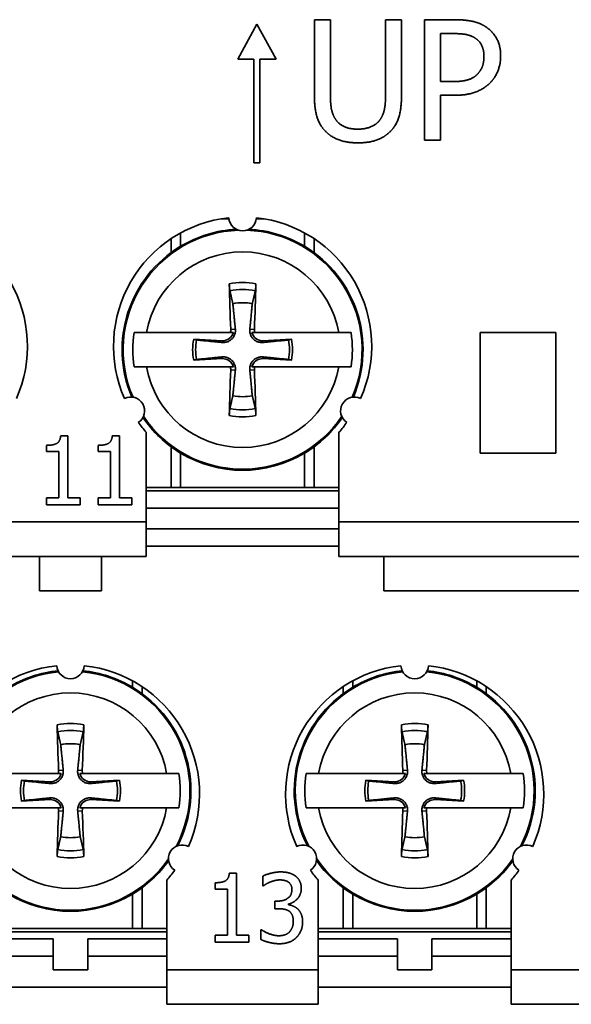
# Model space of a CAD drawing. Header units: millimetres. Extents: x 101 to 293, y 90 to 255.
# Tile 6 of 18: x 125 to 141, y 156 to 184. Entities that reach past the tile are written whole.
import ezdxf

# ---------------------------------------------------------------- set-up
doc = ezdxf.new("R2010")
doc.units = ezdxf.units.MM
doc.layers.add('Visible (ISO)', color=7, linetype='Continuous', lineweight=35)
doc.layers.add('Visible Narrow (ISO)', color=7, linetype='Continuous', lineweight=35)

msp = doc.modelspace()

# ---------------------------------------------------------------- linework, layer by layer
at = {"layer": 'Visible (ISO)'}
for p, q in [((133.471, 182.196), (133.471, 184.38)), ((133.471, 184.38), (133.936, 184.38)), ((133.936, 184.38), (133.936, 182.196)), ((135.539, 182.185), (135.539, 184.38)), ((135.539, 184.38), (136.004, 184.38)), ((136.004, 184.38), (136.004, 182.196)), ((136.67, 180.88), (136.67, 184.38)), ((136.67, 184.38), (137.549, 184.38)), ((131.243, 183.23), (131.801, 184.255)), ((131.801, 184.255), (132.359, 183.23)), ((137.135, 182.582), (137.135, 183.977)), ((137.135, 183.977), (137.521, 183.977)), ((131.716, 183.23), (131.243, 183.23)), ((131.716, 180.224), (131.716, 183.23)), ((132.359, 183.23), (131.886, 183.23)), ((131.886, 183.23), (131.886, 180.224)), ((137.453, 182.582), (137.135, 182.582)), ((137.53, 182.185), (137.135, 182.185)), ((137.135, 182.185), (137.135, 180.88)), ((137.135, 180.88), (136.67, 180.88)), ((131.886, 180.224), (131.716, 180.224)), ((131.029, 175.302), (128.592, 175.302)), ((134.179, 175.302), (131.742, 175.302)), ((138.286, 175.302), (140.486, 175.302)), ((138.286, 171.802), (138.286, 175.302)), ((140.486, 175.302), (140.486, 171.802)), ((130.793, 175.061), (129.966, 175.104)), ((132.805, 175.104), (131.978, 175.061)), ((129.966, 174.5), (130.793, 174.543)), ((131.978, 174.543), (132.805, 174.5)), ((128.592, 174.302), (131.029, 174.302)), ((131.742, 174.302), (134.179, 174.302)), ((128.586, 169.802), (128.586, 172.407)), ((134.186, 172.407), (134.186, 169.802)), ((126.101, 172.305), (126.308, 172.305)), ((126.308, 172.305), (126.308, 170.503)), ((127.601, 172.305), (127.809, 172.305)), ((127.809, 172.305), (127.809, 170.503)), ((125.687, 171.843), (125.687, 172.026)), ((126.05, 171.843), (125.687, 171.843)), ((126.05, 170.503), (126.05, 171.843)), ((127.188, 171.843), (127.188, 172.026)), ((127.551, 171.843), (127.188, 171.843)), ((127.551, 170.503), (127.551, 171.843)), ((140.486, 171.802), (138.286, 171.802)), ((129.308, 170.802), (128.586, 170.802)), ((134.186, 170.702), (128.586, 170.702)), ((129.586, 170.802), (129.308, 170.802)), ((133.186, 170.802), (129.586, 170.802)), ((133.464, 170.802), (133.186, 170.802)), ((134.186, 170.802), (133.464, 170.802)), ((125.687, 170.299), (125.687, 170.503)), ((125.687, 170.503), (126.05, 170.503)), ((126.308, 170.503), (126.663, 170.503)), ((126.663, 170.503), (126.663, 170.299)), ((127.188, 170.299), (127.188, 170.503)), ((127.188, 170.503), (127.551, 170.503)), ((127.809, 170.503), (128.164, 170.503)), ((128.164, 170.503), (128.164, 170.299)), ((126.663, 170.299), (125.687, 170.299)), ((128.164, 170.299), (127.188, 170.299)), ((128.586, 170.202), (134.186, 170.202)), ((128.586, 169.802), (128.586, 168.802)), ((134.186, 168.802), (134.186, 169.802)), ((128.586, 169.602), (134.186, 169.602)), ((134.186, 169.102), (128.586, 169.102)), ((124.186, 168.802), (128.586, 168.802)), ((125.486, 168.802), (125.486, 167.802)), ((127.286, 167.802), (127.286, 168.802)), ((134.186, 168.802), (141.386, 168.802)), ((135.486, 168.802), (135.486, 167.802)), ((126.029, 162.502), (123.592, 162.502)), ((129.179, 162.502), (126.742, 162.502)), ((136.029, 162.502), (133.592, 162.502)), ((139.179, 162.502), (136.742, 162.502)), ((125.793, 162.261), (124.966, 162.304)), ((127.805, 162.304), (126.978, 162.261)), ((135.793, 162.261), (134.966, 162.304)), ((137.805, 162.304), (136.978, 162.261)), ((123.592, 161.502), (126.029, 161.502)), ((124.966, 161.7), (125.793, 161.743)), ((126.742, 161.502), (129.179, 161.502)), ((126.978, 161.743), (127.805, 161.7)), ((133.592, 161.502), (136.029, 161.502)), ((134.966, 161.7), (135.793, 161.743)), ((136.742, 161.502), (139.179, 161.502)), ((136.978, 161.743), (137.805, 161.7)), ((131.001, 159.608), (131.208, 159.608)), ((131.208, 159.608), (131.208, 157.806)), ((131.97, 159.237), (131.97, 159.521)), ((129.186, 159.407), (129.186, 156.802)), ((130.587, 159.147), (130.587, 159.33)), ((131.986, 159.237), (131.97, 159.237)), ((133.586, 156.802), (133.586, 159.407)), ((139.186, 159.407), (139.186, 156.802)), ((130.95, 159.147), (130.587, 159.147)), ((130.95, 157.806), (130.95, 159.147)), ((132.323, 158.576), (132.323, 158.798)), ((132.323, 158.798), (132.412, 158.798)), ((132.722, 158.714), (132.722, 158.694)), ((132.436, 158.576), (132.323, 158.576)), ((129.186, 157.902), (123.586, 157.902)), ((128.186, 158.002), (124.586, 158.002)), ((128.464, 158.002), (128.186, 158.002)), ((129.186, 158.002), (128.464, 158.002)), ((130.587, 157.602), (130.587, 157.806)), ((130.587, 157.806), (130.95, 157.806)), ((131.208, 157.806), (131.563, 157.806)), ((131.563, 157.806), (131.563, 157.602)), ((131.915, 157.683), (131.915, 157.967)), ((131.915, 157.967), (131.934, 157.967)), ((134.308, 158.002), (133.586, 158.002)), ((139.186, 157.902), (133.586, 157.902)), ((134.586, 158.002), (134.308, 158.002)), ((138.186, 158.002), (134.586, 158.002)), ((138.464, 158.002), (138.186, 158.002)), ((139.186, 158.002), (138.464, 158.002)), ((125.886, 157.702), (123.586, 157.702)), ((125.886, 157.202), (125.886, 157.702)), ((129.186, 157.702), (126.886, 157.702)), ((126.886, 157.702), (126.886, 157.202)), ((131.563, 157.602), (130.587, 157.602)), ((135.886, 157.702), (133.586, 157.702)), ((135.886, 157.202), (135.886, 157.702)), ((139.186, 157.702), (136.886, 157.702)), ((136.886, 157.702), (136.886, 157.202)), ((123.586, 157.202), (125.886, 157.202)), ((125.886, 156.802), (125.886, 157.202)), ((126.886, 157.202), (129.186, 157.202)), ((126.886, 157.202), (126.886, 156.802)), ((133.586, 157.202), (135.886, 157.202)), ((135.886, 156.802), (135.886, 157.202)), ((136.886, 157.202), (139.186, 157.202)), ((136.886, 157.202), (136.886, 156.802)), ((126.886, 156.802), (125.886, 156.802)), ((129.186, 155.802), (129.186, 156.802)), ((133.586, 156.802), (133.586, 155.802)), ((136.886, 156.802), (135.886, 156.802)), ((139.186, 155.802), (139.186, 156.802)), ((123.586, 156.302), (129.186, 156.302)), ((133.586, 156.302), (139.186, 156.302)), ((129.186, 155.802), (133.586, 155.802)), ((139.186, 155.802), (141.386, 155.802))]:
    msp.add_line(p, q, dxfattribs=at)
for centre, radius, start, end in [((121.386, 174.902), 3.75, 336.1145, 83.8855), ((131.386, 174.902), 3.75, 96.1145, 203.8855), ((131.386, 178.652), 0.4, 183.0572, 356.9428), ((131.386, 174.902), 3.75, 336.1145, 83.8855), ((131.386, 174.802), 3.5, 93.0229, 120.9497), ((131.386, 174.802), 3.5, 59.0503, 86.9771), ((131.386, 174.802), 3.5, 120.9497, 203.1517), ((131.386, 174.802), 3.5, 336.8483, 59.0503), ((131.386, 174.802), 1.364, 78.0487, 101.9513), ((131.386, 174.802), 3.19, 170.9822, 189.0178), ((130.81, 175.378), 0.317, 267.0335, 346.1335), ((131.962, 175.378), 0.317, 193.8665, 272.9665), ((131.386, 174.802), 3.19, 350.9822, 9.0178), ((131.386, 174.802), 1.451, 167.9816, 192.0184), ((131.386, 174.802), 1.364, 168.0487, 191.9513), ((131.386, 174.802), 1.364, 348.0487, 11.9513), ((131.386, 174.802), 1.451, 347.9816, 12.0184), ((130.81, 174.226), 0.317, 13.8665, 92.9665), ((131.962, 174.226), 0.317, 87.0335, 166.1335), ((128.138, 173.027), 0.4, 303.0572, 116.9428), ((131.386, 174.802), 1.364, 258.0487, 281.9513), ((134.633, 173.027), 0.4, 63.0572, 236.9428), ((131.386, 174.902), 3.75, 216.1145, 221.6975), ((131.386, 174.802), 3.5, 214.1666, 239.0503), ((131.386, 174.802), 3.5, 300.9497, 325.8334), ((131.386, 174.902), 3.75, 318.3025, 323.8855), ((131.386, 174.802), 3.5, 239.0503, 300.9497), ((126.386, 161.902), 3.75, 96.1145, 203.8855), ((126.386, 162.002), 3.5, 95.9469, 120.9497), ((126.386, 165.652), 0.4, 183.0572, 356.9428), ((126.386, 162.002), 3.5, 59.0503, 84.0531), ((126.386, 161.902), 3.75, 336.1145, 83.8855), ((136.386, 161.902), 3.75, 96.1145, 203.8855), ((136.386, 162.002), 3.5, 95.9469, 120.9497), ((136.386, 165.652), 0.4, 183.0572, 356.9428), ((136.386, 162.002), 3.5, 59.0503, 84.0531), ((136.386, 161.902), 3.75, 336.1145, 83.8855), ((126.386, 162.002), 3.5, 332.8338, 59.0503), ((136.386, 162.002), 3.5, 120.9497, 207.1662), ((136.386, 162.002), 3.5, 332.8338, 59.0503), ((126.386, 162.002), 1.364, 78.0487, 101.9513), ((136.386, 162.002), 1.364, 78.0487, 101.9513), ((125.81, 162.578), 0.317, 267.0335, 346.1335), ((126.962, 162.578), 0.317, 193.8665, 272.9665), ((126.386, 162.002), 3.19, 350.9822, 9.0178), ((136.386, 162.002), 3.19, 170.9822, 189.0178), ((135.81, 162.578), 0.317, 267.0335, 346.1335), ((136.962, 162.578), 0.317, 193.8665, 272.9665), ((136.386, 162.002), 3.19, 350.9822, 9.0178), ((126.386, 162.002), 1.451, 167.9816, 192.0184), ((126.386, 162.002), 1.364, 168.0487, 191.9513), ((126.386, 162.002), 1.364, 348.0487, 11.9513), ((126.386, 162.002), 1.451, 347.9816, 12.0184), ((136.386, 162.002), 1.451, 167.9816, 192.0184), ((136.386, 162.002), 1.364, 168.0487, 191.9513), ((136.386, 162.002), 1.364, 348.0487, 11.9513), ((136.386, 162.002), 1.451, 347.9816, 12.0184), ((125.81, 161.426), 0.317, 13.8665, 92.9665), ((126.962, 161.426), 0.317, 87.0335, 166.1335), ((135.81, 161.426), 0.317, 13.8665, 92.9665), ((136.962, 161.426), 0.317, 87.0335, 166.1335), ((126.386, 162.002), 1.364, 258.0487, 281.9513), ((136.386, 162.002), 1.364, 258.0487, 281.9513), ((129.633, 160.027), 0.4, 63.0572, 236.9428), ((133.138, 160.027), 0.4, 303.0572, 116.9428), ((139.633, 160.027), 0.4, 63.0572, 236.9428), ((126.386, 162.002), 3.5, 300.9497, 324.5551), ((136.386, 162.002), 3.5, 215.4449, 239.0503), ((136.386, 162.002), 3.5, 300.9497, 324.5551), ((126.386, 161.902), 3.75, 318.3025, 323.8855), ((136.386, 161.902), 3.75, 216.1145, 221.6975), ((136.386, 161.902), 3.75, 318.3025, 323.8855), ((126.386, 162.002), 3.5, 239.0503, 300.9497), ((136.386, 162.002), 3.5, 239.0503, 300.9497)]:
    msp.add_arc(centre, radius, start, end, dxfattribs=at)
for centre, major_axis, start_param, end_param in [((131.593, 174.813), (0.31, -5.988), 4.385115, 4.611319), ((131.179, 174.813), (0.31, 5.988), 4.813459, 5.039663), ((131.593, 174.791), (-0.31, -5.988), 4.813459, 5.039663), ((131.179, 174.791), (-0.31, 5.988), 4.385115, 4.611319), ((126.593, 162.013), (0.31, -5.988), 4.385115, 4.611319), ((126.179, 162.013), (0.31, 5.988), 4.813459, 5.039663), ((136.593, 162.013), (0.31, -5.988), 4.385115, 4.611319), ((136.179, 162.013), (0.31, 5.988), 4.813459, 5.039663), ((126.593, 161.991), (-0.31, -5.988), 4.813459, 5.039663), ((126.179, 161.991), (-0.31, 5.988), 4.385115, 4.611319), ((136.593, 161.991), (-0.31, -5.988), 4.813459, 5.039663), ((136.179, 161.991), (-0.31, 5.988), 4.385115, 4.611319)]:
    msp.add_ellipse(centre, major_axis=major_axis, ratio=0.087156, start_param=start_param, end_param=end_param, dxfattribs=at)
for points, degree in [([(137.549, 184.38), (137.861, 184.38), (138.298, 184.278), (138.466, 184.162)], 2), ([(138.466, 184.162), (138.661, 184.028), (138.883, 183.617), (138.883, 183.325)], 2), ([(137.521, 183.977), (137.74, 183.977), (138.034, 183.918), (138.145, 183.844)], 2), ([(138.145, 183.844), (138.273, 183.759), (138.398, 183.492), (138.398, 183.311)], 2), ([(138.398, 183.311), (138.398, 183.143), (138.304, 182.897), (138.199, 182.792)], 2), ([(138.883, 183.325), (138.883, 183.098), (138.721, 182.69), (138.576, 182.548)], 2), ([(138.199, 182.792), (138.086, 182.673), (137.737, 182.582), (137.453, 182.582)], 2), ([(138.576, 182.548), (138.395, 182.369), (137.904, 182.185), (137.53, 182.185)], 2), ([(133.806, 181.13), (133.621, 181.311), (133.471, 181.822), (133.471, 182.196)], 2), ([(133.936, 182.196), (133.936, 181.952), (133.998, 181.623), (134.086, 181.49)], 2), ([(135.388, 181.49), (135.476, 181.623), (135.539, 181.949), (135.539, 182.185)], 2), ([(136.004, 182.196), (136.004, 181.83), (135.856, 181.308), (135.669, 181.13)], 2), ([(134.086, 181.49), (134.18, 181.348), (134.503, 181.203), (134.736, 181.203)], 2), ([(134.736, 181.203), (134.954, 181.203), (135.295, 181.348), (135.388, 181.49)], 2), ([(134.736, 180.806), (134.427, 180.806), (133.967, 180.968), (133.806, 181.13)], 2), ([(135.669, 181.13), (135.502, 180.965), (135.059, 180.806), (134.736, 180.806)], 2), ([(131.042, 175.39), (131.044, 175.361), (131.039, 175.331), (131.029, 175.302)], 3), ([(131.029, 175.302), (131.055, 175.302), (131.083, 175.302), (131.118, 175.302)], 3), ([(131.742, 174.302), (131.717, 174.302), (131.688, 174.302), (131.654, 174.302)], 3), ([(131.729, 174.214), (131.728, 174.242), (131.732, 174.273), (131.742, 174.302)], 3), ([(125.687, 172.026), (125.893, 172.026), (126.088, 172.143), (126.101, 172.305)], 2), ([(127.188, 172.026), (127.394, 172.026), (127.588, 172.143), (127.601, 172.305)], 2), ([(126.042, 162.59), (126.044, 162.561), (126.039, 162.531), (126.029, 162.502)], 3), ([(126.029, 162.502), (126.055, 162.502), (126.083, 162.502), (126.118, 162.502)], 3), ([(136.042, 162.59), (136.044, 162.561), (136.039, 162.531), (136.029, 162.502)], 3), ([(136.029, 162.502), (136.055, 162.502), (136.083, 162.502), (136.118, 162.502)], 3), ([(126.742, 161.502), (126.717, 161.502), (126.688, 161.502), (126.654, 161.502)], 3), ([(126.729, 161.414), (126.728, 161.442), (126.732, 161.473), (126.742, 161.502)], 3), ([(136.742, 161.502), (136.717, 161.502), (136.688, 161.502), (136.654, 161.502)], 3), ([(136.729, 161.414), (136.728, 161.442), (136.732, 161.473), (136.742, 161.502)], 3), ([(130.587, 159.33), (130.793, 159.33), (130.988, 159.446), (131.001, 159.608)], 2), ([(131.97, 159.521), (132.057, 159.568), (132.357, 159.644), (132.492, 159.644)], 2), ([(132.492, 159.644), (132.628, 159.644), (132.83, 159.589), (132.913, 159.531)], 2), ([(132.913, 159.531), (133.001, 159.467), (133.091, 159.284), (133.091, 159.161)], 2), ([(132.184, 159.349), (132.119, 159.322), (132.023, 159.263), (131.986, 159.237)], 2), ([(132.471, 159.412), (132.398, 159.412), (132.253, 159.377), (132.184, 159.349)], 2), ([(132.714, 159.351), (132.663, 159.385), (132.54, 159.412), (132.471, 159.412)], 2), ([(132.819, 159.134), (132.819, 159.21), (132.761, 159.318), (132.714, 159.351)], 2), ([(132.412, 158.798), (132.592, 158.798), (132.819, 158.97), (132.819, 159.134)], 2), ([(133.091, 159.161), (133.091, 158.996), (132.874, 158.746), (132.722, 158.714)], 2), ([(132.722, 158.694), (132.785, 158.681), (132.929, 158.623), (132.991, 158.565)], 2), ([(132.738, 158.505), (132.681, 158.545), (132.527, 158.576), (132.436, 158.576)], 2), ([(132.858, 158.215), (132.858, 158.323), (132.795, 158.464), (132.738, 158.505)], 2), ([(132.991, 158.565), (133.052, 158.508), (133.13, 158.326), (133.13, 158.195)], 2), ([(132.748, 157.903), (132.801, 157.963), (132.858, 158.106), (132.858, 158.215)], 2), ([(133.13, 158.195), (133.13, 158.061), (133.038, 157.832), (132.953, 157.745)], 2), ([(131.934, 157.967), (132.018, 157.905), (132.304, 157.792), (132.445, 157.792)], 2), ([(132.445, 157.792), (132.527, 157.792), (132.693, 157.843), (132.748, 157.903)], 2), ([(132.461, 157.56), (132.31, 157.56), (132.015, 157.633), (131.915, 157.683)], 2), ([(132.953, 157.745), (132.866, 157.654), (132.618, 157.56), (132.461, 157.56)], 2)]:
    msp.add_open_spline(points, degree=degree, dxfattribs=at)
for points, knots in [([(131.017, 176.509), (131.015, 176.517), (131.013, 176.528), (131.009, 176.554), (131.007, 176.574), (131.004, 176.612), (131.002, 176.637), (131, 176.675), (130.999, 176.695), (130.999, 176.712)], [0.05679721, 0.05679721, 0.05679721, 0.05679721, 0.06179344, 0.06179344, 0.06795878, 0.06795878, 0.07419119, 0.07419119, 0.07940356, 0.07940356, 0.07940356, 0.07940356]), ([(131.773, 176.712), (131.772, 176.695), (131.771, 176.675), (131.769, 176.637), (131.768, 176.612), (131.764, 176.574), (131.762, 176.554), (131.758, 176.528), (131.756, 176.517), (131.755, 176.509)], [0.01964779, 0.01964779, 0.01964779, 0.01964779, 0.02486016, 0.02486016, 0.03109257, 0.03109257, 0.03725791, 0.03725791, 0.04225414, 0.04225414, 0.04225414, 0.04225414]), ([(128.235, 175.302), (128.258, 175.302), (128.281, 175.302), (128.384, 175.302), (128.487, 175.302), (128.592, 175.302)], [0.07881728, 0.07881728, 0.07881728, 0.07881728, 0.08869526, 0.08869526, 0.12224023, 0.12224023, 0.12224023, 0.12224023]), ([(131.176, 175.397), (131.176, 175.39), (131.177, 175.384), (131.179, 175.342), (131.175, 175.306), (131.159, 175.246), (131.148, 175.217), (131.117, 175.161), (131.097, 175.134), (131.053, 175.091), (131.027, 175.071), (130.971, 175.039), (130.941, 175.028), (130.881, 175.013), (130.846, 175.009), (130.804, 175.011), (130.797, 175.011), (130.791, 175.012)], [-0.07173795, -0.07173795, -0.07173795, -0.07173795, -0.06969611, -0.06969611, -0.05877129, -0.05877129, -0.04954088, -0.04954088, -0.04031046, -0.04031046, -0.03108005, -0.03108005, -0.02184964, -0.02184964, -0.01092482, -0.01092482, -0.00888298, -0.00888298, -0.00888298, -0.00888298]), ([(131.981, 175.012), (131.974, 175.011), (131.968, 175.011), (131.926, 175.009), (131.89, 175.013), (131.83, 175.028), (131.8, 175.039), (131.744, 175.071), (131.718, 175.091), (131.675, 175.134), (131.654, 175.161), (131.623, 175.217), (131.612, 175.246), (131.597, 175.306), (131.593, 175.342), (131.595, 175.384), (131.595, 175.39), (131.596, 175.397)], [-0.07173795, -0.07173795, -0.07173795, -0.07173795, -0.06969611, -0.06969611, -0.05877129, -0.05877129, -0.04954088, -0.04954088, -0.04031046, -0.04031046, -0.03108005, -0.03108005, -0.02184964, -0.02184964, -0.01092482, -0.01092482, -0.00888298, -0.00888298, -0.00888298, -0.00888298]), ([(131.742, 175.302), (131.735, 175.323), (131.731, 175.345), (131.729, 175.374), (131.729, 175.382), (131.729, 175.39)], [-0.113499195, -0.113499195, -0.113499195, -0.113499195, -0.107163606, -0.107163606, -0.104779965, -0.104779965, -0.104779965, -0.104779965]), ([(134.179, 175.302), (134.285, 175.302), (134.388, 175.302), (134.49, 175.302), (134.514, 175.302), (134.536, 175.302)], [0.60052001, 0.60052001, 0.60052001, 0.60052001, 0.63406498, 0.63406498, 0.64394296, 0.64394296, 0.64394296, 0.64394296]), ([(130.791, 174.592), (130.797, 174.593), (130.804, 174.593), (130.846, 174.595), (130.881, 174.591), (130.941, 174.576), (130.971, 174.564), (131.027, 174.533), (131.053, 174.513), (131.097, 174.47), (131.117, 174.443), (131.148, 174.387), (131.159, 174.358), (131.175, 174.297), (131.179, 174.262), (131.177, 174.22), (131.176, 174.214), (131.176, 174.207)], [-0.07173795, -0.07173795, -0.07173795, -0.07173795, -0.06969611, -0.06969611, -0.05877129, -0.05877129, -0.04954088, -0.04954088, -0.04031046, -0.04031046, -0.03108005, -0.03108005, -0.02184964, -0.02184964, -0.01092482, -0.01092482, -0.00888298, -0.00888298, -0.00888298, -0.00888298]), ([(131.596, 174.207), (131.595, 174.214), (131.595, 174.22), (131.593, 174.262), (131.597, 174.297), (131.612, 174.358), (131.623, 174.387), (131.654, 174.443), (131.675, 174.47), (131.718, 174.513), (131.744, 174.533), (131.8, 174.564), (131.83, 174.576), (131.89, 174.591), (131.926, 174.595), (131.968, 174.593), (131.974, 174.593), (131.981, 174.592)], [-0.07173795, -0.07173795, -0.07173795, -0.07173795, -0.06969611, -0.06969611, -0.05877129, -0.05877129, -0.04954088, -0.04954088, -0.04031046, -0.04031046, -0.03108005, -0.03108005, -0.02184964, -0.02184964, -0.01092482, -0.01092482, -0.00888298, -0.00888298, -0.00888298, -0.00888298]), ([(128.592, 174.302), (128.487, 174.302), (128.384, 174.302), (128.281, 174.302), (128.258, 174.302), (128.235, 174.302)], [0.60052001, 0.60052001, 0.60052001, 0.60052001, 0.63406498, 0.63406498, 0.64394296, 0.64394296, 0.64394296, 0.64394296]), ([(131.029, 174.302), (131.037, 174.281), (131.041, 174.259), (131.043, 174.23), (131.043, 174.222), (131.042, 174.214)], [-0.113499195, -0.113499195, -0.113499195, -0.113499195, -0.107163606, -0.107163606, -0.104779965, -0.104779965, -0.104779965, -0.104779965]), ([(134.536, 174.302), (134.514, 174.302), (134.49, 174.302), (134.388, 174.302), (134.285, 174.302), (134.179, 174.302)], [0.07881728, 0.07881728, 0.07881728, 0.07881728, 0.08869526, 0.08869526, 0.12224023, 0.12224023, 0.12224023, 0.12224023]), ([(130.999, 172.892), (130.999, 172.909), (131, 172.929), (131.002, 172.967), (131.004, 172.992), (131.007, 173.03), (131.009, 173.05), (131.013, 173.076), (131.015, 173.087), (131.017, 173.095)], [0.01964779, 0.01964779, 0.01964779, 0.01964779, 0.02486016, 0.02486016, 0.03109257, 0.03109257, 0.03725791, 0.03725791, 0.04225414, 0.04225414, 0.04225414, 0.04225414]), ([(131.755, 173.095), (131.756, 173.087), (131.758, 173.076), (131.762, 173.05), (131.764, 173.03), (131.768, 172.992), (131.769, 172.967), (131.771, 172.929), (131.772, 172.909), (131.773, 172.892)], [0.05679721, 0.05679721, 0.05679721, 0.05679721, 0.06179344, 0.06179344, 0.06795878, 0.06795878, 0.07419119, 0.07419119, 0.07940356, 0.07940356, 0.07940356, 0.07940356]), ([(126.017, 163.709), (126.015, 163.717), (126.013, 163.728), (126.009, 163.754), (126.007, 163.774), (126.004, 163.812), (126.002, 163.837), (126, 163.875), (125.999, 163.895), (125.999, 163.912)], [0.05679721, 0.05679721, 0.05679721, 0.05679721, 0.06179344, 0.06179344, 0.06795878, 0.06795878, 0.07419119, 0.07419119, 0.07940356, 0.07940356, 0.07940356, 0.07940356]), ([(126.773, 163.912), (126.772, 163.895), (126.771, 163.875), (126.769, 163.837), (126.768, 163.812), (126.764, 163.774), (126.762, 163.754), (126.758, 163.728), (126.756, 163.717), (126.755, 163.709)], [0.01964779, 0.01964779, 0.01964779, 0.01964779, 0.02486016, 0.02486016, 0.03109257, 0.03109257, 0.03725791, 0.03725791, 0.04225414, 0.04225414, 0.04225414, 0.04225414]), ([(136.017, 163.709), (136.015, 163.717), (136.013, 163.728), (136.009, 163.754), (136.007, 163.774), (136.004, 163.812), (136.002, 163.837), (136, 163.875), (135.999, 163.895), (135.999, 163.912)], [0.05679721, 0.05679721, 0.05679721, 0.05679721, 0.06179344, 0.06179344, 0.06795878, 0.06795878, 0.07419119, 0.07419119, 0.07940356, 0.07940356, 0.07940356, 0.07940356]), ([(136.773, 163.912), (136.772, 163.895), (136.771, 163.875), (136.769, 163.837), (136.768, 163.812), (136.764, 163.774), (136.762, 163.754), (136.758, 163.728), (136.756, 163.717), (136.755, 163.709)], [0.01964779, 0.01964779, 0.01964779, 0.01964779, 0.02486016, 0.02486016, 0.03109257, 0.03109257, 0.03725791, 0.03725791, 0.04225414, 0.04225414, 0.04225414, 0.04225414]), ([(126.176, 162.597), (126.176, 162.59), (126.177, 162.584), (126.179, 162.542), (126.175, 162.506), (126.159, 162.446), (126.148, 162.417), (126.117, 162.361), (126.097, 162.334), (126.053, 162.291), (126.027, 162.271), (125.971, 162.239), (125.941, 162.228), (125.881, 162.213), (125.846, 162.209), (125.804, 162.211), (125.797, 162.211), (125.791, 162.212)], [-0.07173795, -0.07173795, -0.07173795, -0.07173795, -0.06969611, -0.06969611, -0.05877129, -0.05877129, -0.04954088, -0.04954088, -0.04031046, -0.04031046, -0.03108005, -0.03108005, -0.02184964, -0.02184964, -0.01092482, -0.01092482, -0.00888298, -0.00888298, -0.00888298, -0.00888298]), ([(126.981, 162.212), (126.974, 162.211), (126.968, 162.211), (126.926, 162.209), (126.89, 162.213), (126.83, 162.228), (126.8, 162.239), (126.744, 162.271), (126.718, 162.291), (126.675, 162.334), (126.654, 162.361), (126.623, 162.417), (126.612, 162.446), (126.597, 162.506), (126.593, 162.542), (126.595, 162.584), (126.595, 162.59), (126.596, 162.597)], [-0.07173795, -0.07173795, -0.07173795, -0.07173795, -0.06969611, -0.06969611, -0.05877129, -0.05877129, -0.04954088, -0.04954088, -0.04031046, -0.04031046, -0.03108005, -0.03108005, -0.02184964, -0.02184964, -0.01092482, -0.01092482, -0.00888298, -0.00888298, -0.00888298, -0.00888298]), ([(126.742, 162.502), (126.735, 162.523), (126.731, 162.545), (126.729, 162.574), (126.729, 162.582), (126.729, 162.59)], [-0.113499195, -0.113499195, -0.113499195, -0.113499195, -0.107163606, -0.107163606, -0.104779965, -0.104779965, -0.104779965, -0.104779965]), ([(129.179, 162.502), (129.285, 162.502), (129.388, 162.502), (129.49, 162.502), (129.514, 162.502), (129.536, 162.502)], [0.60052001, 0.60052001, 0.60052001, 0.60052001, 0.63406498, 0.63406498, 0.64394296, 0.64394296, 0.64394296, 0.64394296]), ([(133.235, 162.502), (133.258, 162.502), (133.281, 162.502), (133.384, 162.502), (133.487, 162.502), (133.592, 162.502)], [0.07881728, 0.07881728, 0.07881728, 0.07881728, 0.08869526, 0.08869526, 0.12224023, 0.12224023, 0.12224023, 0.12224023]), ([(136.176, 162.597), (136.176, 162.59), (136.177, 162.584), (136.179, 162.542), (136.175, 162.506), (136.159, 162.446), (136.148, 162.417), (136.117, 162.361), (136.097, 162.334), (136.053, 162.291), (136.027, 162.271), (135.971, 162.239), (135.941, 162.228), (135.881, 162.213), (135.846, 162.209), (135.804, 162.211), (135.797, 162.211), (135.791, 162.212)], [-0.07173795, -0.07173795, -0.07173795, -0.07173795, -0.06969611, -0.06969611, -0.05877129, -0.05877129, -0.04954088, -0.04954088, -0.04031046, -0.04031046, -0.03108005, -0.03108005, -0.02184964, -0.02184964, -0.01092482, -0.01092482, -0.00888298, -0.00888298, -0.00888298, -0.00888298]), ([(136.981, 162.212), (136.974, 162.211), (136.968, 162.211), (136.926, 162.209), (136.89, 162.213), (136.83, 162.228), (136.8, 162.239), (136.744, 162.271), (136.718, 162.291), (136.675, 162.334), (136.654, 162.361), (136.623, 162.417), (136.612, 162.446), (136.597, 162.506), (136.593, 162.542), (136.595, 162.584), (136.595, 162.59), (136.596, 162.597)], [-0.07173795, -0.07173795, -0.07173795, -0.07173795, -0.06969611, -0.06969611, -0.05877129, -0.05877129, -0.04954088, -0.04954088, -0.04031046, -0.04031046, -0.03108005, -0.03108005, -0.02184964, -0.02184964, -0.01092482, -0.01092482, -0.00888298, -0.00888298, -0.00888298, -0.00888298]), ([(136.742, 162.502), (136.735, 162.523), (136.731, 162.545), (136.729, 162.574), (136.729, 162.582), (136.729, 162.59)], [-0.113499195, -0.113499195, -0.113499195, -0.113499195, -0.107163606, -0.107163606, -0.104779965, -0.104779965, -0.104779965, -0.104779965]), ([(139.179, 162.502), (139.285, 162.502), (139.388, 162.502), (139.49, 162.502), (139.514, 162.502), (139.536, 162.502)], [0.60052001, 0.60052001, 0.60052001, 0.60052001, 0.63406498, 0.63406498, 0.64394296, 0.64394296, 0.64394296, 0.64394296]), ([(125.791, 161.792), (125.797, 161.793), (125.804, 161.793), (125.846, 161.795), (125.881, 161.791), (125.941, 161.776), (125.971, 161.764), (126.027, 161.733), (126.053, 161.713), (126.097, 161.67), (126.117, 161.643), (126.148, 161.587), (126.159, 161.558), (126.175, 161.497), (126.179, 161.462), (126.177, 161.42), (126.176, 161.414), (126.176, 161.407)], [-0.07173795, -0.07173795, -0.07173795, -0.07173795, -0.06969611, -0.06969611, -0.05877129, -0.05877129, -0.04954088, -0.04954088, -0.04031046, -0.04031046, -0.03108005, -0.03108005, -0.02184964, -0.02184964, -0.01092482, -0.01092482, -0.00888298, -0.00888298, -0.00888298, -0.00888298]), ([(126.596, 161.407), (126.595, 161.414), (126.595, 161.42), (126.593, 161.462), (126.597, 161.497), (126.612, 161.558), (126.623, 161.587), (126.654, 161.643), (126.675, 161.67), (126.718, 161.713), (126.744, 161.733), (126.8, 161.764), (126.83, 161.776), (126.89, 161.791), (126.926, 161.795), (126.968, 161.793), (126.974, 161.793), (126.981, 161.792)], [-0.07173795, -0.07173795, -0.07173795, -0.07173795, -0.06969611, -0.06969611, -0.05877129, -0.05877129, -0.04954088, -0.04954088, -0.04031046, -0.04031046, -0.03108005, -0.03108005, -0.02184964, -0.02184964, -0.01092482, -0.01092482, -0.00888298, -0.00888298, -0.00888298, -0.00888298]), ([(135.791, 161.792), (135.797, 161.793), (135.804, 161.793), (135.846, 161.795), (135.881, 161.791), (135.941, 161.776), (135.971, 161.764), (136.027, 161.733), (136.053, 161.713), (136.097, 161.67), (136.117, 161.643), (136.148, 161.587), (136.159, 161.558), (136.175, 161.497), (136.179, 161.462), (136.177, 161.42), (136.176, 161.414), (136.176, 161.407)], [-0.07173795, -0.07173795, -0.07173795, -0.07173795, -0.06969611, -0.06969611, -0.05877129, -0.05877129, -0.04954088, -0.04954088, -0.04031046, -0.04031046, -0.03108005, -0.03108005, -0.02184964, -0.02184964, -0.01092482, -0.01092482, -0.00888298, -0.00888298, -0.00888298, -0.00888298]), ([(136.596, 161.407), (136.595, 161.414), (136.595, 161.42), (136.593, 161.462), (136.597, 161.497), (136.612, 161.558), (136.623, 161.587), (136.654, 161.643), (136.675, 161.67), (136.718, 161.713), (136.744, 161.733), (136.8, 161.764), (136.83, 161.776), (136.89, 161.791), (136.926, 161.795), (136.968, 161.793), (136.974, 161.793), (136.981, 161.792)], [-0.07173795, -0.07173795, -0.07173795, -0.07173795, -0.06969611, -0.06969611, -0.05877129, -0.05877129, -0.04954088, -0.04954088, -0.04031046, -0.04031046, -0.03108005, -0.03108005, -0.02184964, -0.02184964, -0.01092482, -0.01092482, -0.00888298, -0.00888298, -0.00888298, -0.00888298]), ([(126.029, 161.502), (126.037, 161.481), (126.041, 161.459), (126.043, 161.43), (126.043, 161.422), (126.042, 161.414)], [-0.113499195, -0.113499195, -0.113499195, -0.113499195, -0.107163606, -0.107163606, -0.104779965, -0.104779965, -0.104779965, -0.104779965]), ([(129.536, 161.502), (129.514, 161.502), (129.49, 161.502), (129.388, 161.502), (129.285, 161.502), (129.179, 161.502)], [0.07881728, 0.07881728, 0.07881728, 0.07881728, 0.08869526, 0.08869526, 0.12224023, 0.12224023, 0.12224023, 0.12224023]), ([(133.592, 161.502), (133.487, 161.502), (133.384, 161.502), (133.281, 161.502), (133.258, 161.502), (133.235, 161.502)], [0.60052001, 0.60052001, 0.60052001, 0.60052001, 0.63406498, 0.63406498, 0.64394296, 0.64394296, 0.64394296, 0.64394296]), ([(136.029, 161.502), (136.037, 161.481), (136.041, 161.459), (136.043, 161.43), (136.043, 161.422), (136.042, 161.414)], [-0.113499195, -0.113499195, -0.113499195, -0.113499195, -0.107163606, -0.107163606, -0.104779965, -0.104779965, -0.104779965, -0.104779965]), ([(139.536, 161.502), (139.514, 161.502), (139.49, 161.502), (139.388, 161.502), (139.285, 161.502), (139.179, 161.502)], [0.07881728, 0.07881728, 0.07881728, 0.07881728, 0.08869526, 0.08869526, 0.12224023, 0.12224023, 0.12224023, 0.12224023]), ([(125.999, 160.092), (125.999, 160.109), (126, 160.129), (126.002, 160.167), (126.004, 160.192), (126.007, 160.23), (126.009, 160.25), (126.013, 160.276), (126.015, 160.287), (126.017, 160.295)], [0.01964779, 0.01964779, 0.01964779, 0.01964779, 0.02486016, 0.02486016, 0.03109257, 0.03109257, 0.03725791, 0.03725791, 0.04225414, 0.04225414, 0.04225414, 0.04225414]), ([(126.755, 160.295), (126.756, 160.287), (126.758, 160.276), (126.762, 160.25), (126.764, 160.23), (126.768, 160.192), (126.769, 160.167), (126.771, 160.129), (126.772, 160.109), (126.773, 160.092)], [0.05679721, 0.05679721, 0.05679721, 0.05679721, 0.06179344, 0.06179344, 0.06795878, 0.06795878, 0.07419119, 0.07419119, 0.07940356, 0.07940356, 0.07940356, 0.07940356]), ([(135.999, 160.092), (135.999, 160.109), (136, 160.129), (136.002, 160.167), (136.004, 160.192), (136.007, 160.23), (136.009, 160.25), (136.013, 160.276), (136.015, 160.287), (136.017, 160.295)], [0.01964779, 0.01964779, 0.01964779, 0.01964779, 0.02486016, 0.02486016, 0.03109257, 0.03109257, 0.03725791, 0.03725791, 0.04225414, 0.04225414, 0.04225414, 0.04225414]), ([(136.755, 160.295), (136.756, 160.287), (136.758, 160.276), (136.762, 160.25), (136.764, 160.23), (136.768, 160.192), (136.769, 160.167), (136.771, 160.129), (136.772, 160.109), (136.773, 160.092)], [0.05679721, 0.05679721, 0.05679721, 0.05679721, 0.06179344, 0.06179344, 0.06795878, 0.06795878, 0.07419119, 0.07419119, 0.07940356, 0.07940356, 0.07940356, 0.07940356])]:
    msp.add_open_spline(points, degree=3, knots=knots, dxfattribs=at)
for points, weights in [([(131.017, 176.509), (131.065, 176.3), (131.103, 176.137)], [1.07977751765, 1.10059140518, 1.10498499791]), ([(131.668, 176.137), (131.706, 176.3), (131.755, 176.509)], [1.10498500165, 1.10059140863, 1.07977752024]), ([(131.103, 176.137), (131.153, 175.63), (131.176, 175.397)], [1, 1.50562197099, 1.94775474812]), ([(131.596, 175.397), (131.618, 175.63), (131.668, 176.137)], [1.94775474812, 1.50562197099, 1]), ([(131.654, 175.302), (131.705, 175.302), (131.742, 175.302)], [1, 1.01323417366, 1.0001399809]), ([(130.051, 175.085), (130.01, 175.094), (129.966, 175.104)], [1.06400431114, 1.0611533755, 1.05730574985]), ([(130.791, 175.012), (130.558, 175.035), (130.051, 175.085)], [1.94775474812, 1.50562197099, 1]), ([(132.721, 175.085), (132.214, 175.035), (131.981, 175.012)], [1, 1.50562197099, 1.94775474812]), ([(132.805, 175.104), (132.762, 175.094), (132.721, 175.085)], [1.05730574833, 1.06115337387, 1.06400430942]), ([(129.966, 174.5), (130.01, 174.51), (130.051, 174.519)], [1.05730575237, 1.06115337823, 1.06400431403]), ([(130.051, 174.519), (130.558, 174.569), (130.791, 174.592)], [1, 1.50562197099, 1.94775474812]), ([(131.981, 174.592), (132.214, 174.569), (132.721, 174.519)], [1.94775474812, 1.50562197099, 1]), ([(132.721, 174.519), (132.762, 174.51), (132.805, 174.5)], [1.0640043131, 1.06115337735, 1.05730575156]), ([(131.118, 174.302), (131.067, 174.302), (131.029, 174.302)], [1, 1.01323417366, 1.0001399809]), ([(131.176, 174.207), (131.153, 173.974), (131.103, 173.467)], [1.94775474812, 1.50562197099, 1]), ([(131.668, 173.467), (131.618, 173.974), (131.596, 174.207)], [1, 1.50562197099, 1.94775474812]), ([(131.103, 173.467), (131.065, 173.304), (131.017, 173.095)], [1.1049849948, 1.1005914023, 1.07977751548]), ([(131.755, 173.095), (131.706, 173.304), (131.668, 173.467)], [1.07977751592, 1.10059140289, 1.10498499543]), ([(126.017, 163.709), (126.065, 163.5), (126.103, 163.337)], [1.07977751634, 1.10059140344, 1.10498499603]), ([(126.668, 163.337), (126.706, 163.5), (126.755, 163.709)], [1.10498500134, 1.10059140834, 1.07977752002]), ([(136.017, 163.709), (136.065, 163.5), (136.103, 163.337)], [1.07977751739, 1.10059140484, 1.10498499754]), ([(136.668, 163.337), (136.706, 163.5), (136.755, 163.709)], [1.10498500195, 1.1005914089, 1.07977752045]), ([(126.103, 163.337), (126.153, 162.83), (126.176, 162.597)], [1, 1.50562197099, 1.94775474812]), ([(126.596, 162.597), (126.618, 162.83), (126.668, 163.337)], [1.94775474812, 1.50562197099, 1]), ([(136.103, 163.337), (136.153, 162.83), (136.176, 162.597)], [1, 1.50562197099, 1.94775474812]), ([(136.596, 162.597), (136.618, 162.83), (136.668, 163.337)], [1.94775474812, 1.50562197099, 1]), ([(126.654, 162.502), (126.705, 162.502), (126.742, 162.502)], [1, 1.01323417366, 1.0001399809]), ([(136.654, 162.502), (136.705, 162.502), (136.742, 162.502)], [1, 1.01323417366, 1.0001399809]), ([(125.051, 162.285), (125.01, 162.294), (124.966, 162.304)], [1.06400431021, 1.06115337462, 1.05730574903]), ([(125.791, 162.212), (125.558, 162.235), (125.051, 162.285)], [1.94775474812, 1.50562197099, 1]), ([(127.721, 162.285), (127.214, 162.235), (126.981, 162.212)], [1, 1.50562197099, 1.94775474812]), ([(127.805, 162.304), (127.762, 162.294), (127.721, 162.285)], [1.05730575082, 1.06115337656, 1.06400431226]), ([(135.051, 162.285), (135.01, 162.294), (134.966, 162.304)], [1.06400431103, 1.0611533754, 1.05730574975]), ([(135.791, 162.212), (135.558, 162.235), (135.051, 162.285)], [1.94775474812, 1.50562197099, 1]), ([(137.721, 162.285), (137.214, 162.235), (136.981, 162.212)], [1, 1.50562197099, 1.94775474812]), ([(137.805, 162.304), (137.762, 162.294), (137.721, 162.285)], [1.05730574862, 1.06115337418, 1.06400430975]), ([(125.051, 161.719), (125.558, 161.769), (125.791, 161.792)], [1, 1.50562197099, 1.94775474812]), ([(126.981, 161.792), (127.214, 161.769), (127.721, 161.719)], [1.94775474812, 1.50562197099, 1]), ([(135.051, 161.719), (135.558, 161.769), (135.791, 161.792)], [1, 1.50562197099, 1.94775474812]), ([(136.981, 161.792), (137.214, 161.769), (137.721, 161.719)], [1.94775474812, 1.50562197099, 1]), ([(124.966, 161.7), (125.01, 161.71), (125.051, 161.719)], [1.05730575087, 1.06115337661, 1.06400431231]), ([(126.118, 161.502), (126.067, 161.502), (126.029, 161.502)], [1, 1.01323417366, 1.0001399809]), ([(127.721, 161.719), (127.762, 161.71), (127.805, 161.7)], [1.06400431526, 1.06115337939, 1.05730575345]), ([(134.966, 161.7), (135.01, 161.71), (135.051, 161.719)], [1.05730574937, 1.06115337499, 1.0640043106]), ([(136.118, 161.502), (136.067, 161.502), (136.029, 161.502)], [1, 1.01323417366, 1.0001399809]), ([(137.721, 161.719), (137.762, 161.71), (137.805, 161.7)], [1.06400431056, 1.06115337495, 1.05730574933]), ([(126.176, 161.407), (126.153, 161.174), (126.103, 160.667)], [1.94775474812, 1.50562197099, 1]), ([(126.668, 160.667), (126.618, 161.174), (126.596, 161.407)], [1, 1.50562197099, 1.94775474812]), ([(136.176, 161.407), (136.153, 161.174), (136.103, 160.667)], [1.94775474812, 1.50562197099, 1]), ([(136.668, 160.667), (136.618, 161.174), (136.596, 161.407)], [1, 1.50562197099, 1.94775474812]), ([(126.103, 160.667), (126.065, 160.504), (126.017, 160.295)], [1.10498499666, 1.10059140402, 1.07977751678]), ([(126.755, 160.295), (126.706, 160.504), (126.668, 160.667)], [1.07977751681, 1.10059140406, 1.10498499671]), ([(136.103, 160.667), (136.065, 160.504), (136.017, 160.295)], [1.10498499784, 1.10059140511, 1.07977751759]), ([(136.755, 160.295), (136.706, 160.504), (136.668, 160.667)], [1.0797775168, 1.10059140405, 1.10498499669])]:
    msp.add_rational_spline(points, weights, degree=2, dxfattribs=at)
at = {"layer": 'Visible Narrow (ISO)'}
for p, q in [((130.775, 178.602), (130.989, 178.602)), ((131.783, 178.602), (131.996, 178.602)), ((129.586, 178.192), (129.586, 177.804)), ((133.186, 177.804), (133.186, 178.192)), ((129.308, 177.618), (129.308, 178.024)), ((133.464, 178.024), (133.464, 177.618)), ((131.042, 175.39), (131.176, 175.397)), ((131.729, 175.39), (131.596, 175.397)), ((130.793, 175.061), (130.791, 175.012)), ((131.978, 175.061), (131.981, 175.012)), ((130.793, 174.543), (130.791, 174.592)), ((131.978, 174.543), (131.981, 174.592)), ((131.042, 174.214), (131.176, 174.207)), ((131.729, 174.214), (131.596, 174.207)), ((129.308, 170.802), (129.308, 171.985)), ((129.586, 171.8), (129.586, 170.802)), ((133.186, 170.802), (133.186, 171.8)), ((133.464, 171.985), (133.464, 170.802)), ((128.586, 169.802), (124.186, 169.802)), ((141.386, 169.802), (134.186, 169.802)), ((125.486, 167.802), (127.286, 167.802)), ((135.486, 167.802), (141.386, 167.802)), ((128.186, 165.004), (128.186, 165.192)), ((134.586, 165.192), (134.586, 165.004)), ((138.186, 165.004), (138.186, 165.192)), ((128.464, 165.024), (128.464, 164.818)), ((134.308, 164.818), (134.308, 165.024)), ((138.464, 165.024), (138.464, 164.818)), ((126.042, 162.59), (126.176, 162.597)), ((126.729, 162.59), (126.596, 162.597)), ((136.042, 162.59), (136.176, 162.597)), ((136.729, 162.59), (136.596, 162.597)), ((125.793, 162.261), (125.791, 162.212)), ((126.978, 162.261), (126.981, 162.212)), ((135.793, 162.261), (135.791, 162.212)), ((136.978, 162.261), (136.981, 162.212)), ((125.793, 161.743), (125.791, 161.792)), ((126.978, 161.743), (126.981, 161.792)), ((135.793, 161.743), (135.791, 161.792)), ((136.978, 161.743), (136.981, 161.792)), ((126.042, 161.414), (126.176, 161.407)), ((126.729, 161.414), (126.596, 161.407)), ((136.042, 161.414), (136.176, 161.407)), ((136.729, 161.414), (136.596, 161.407)), ((128.464, 159.185), (128.464, 158.002)), ((134.308, 158.002), (134.308, 159.185)), ((138.464, 159.185), (138.464, 158.002)), ((128.186, 158.002), (128.186, 159)), ((134.586, 159), (134.586, 158.002)), ((138.186, 158.002), (138.186, 159)), ((133.586, 156.802), (129.186, 156.802)), ((141.386, 156.802), (139.186, 156.802))]:
    msp.add_line(p, q, dxfattribs=at)
for centre, radius, start, end in [((131.386, 174.802), 3.47, 91.9381, 203.4409), ((131.386, 174.802), 3.47, 336.5591, 88.0619), ((131.386, 174.802), 2.838, 10.1477, 169.8523), ((131.386, 174.802), 1.949, 78.5541, 101.4459), ((131.386, 174.802), 1.746, 77.8037, 102.1963), ((131.386, 174.802), 2.838, 190.1477, 349.8523), ((131.386, 174.802), 1.746, 257.8037, 282.1963), ((131.386, 174.802), 3.47, 213.8774, 326.1226), ((131.386, 174.802), 1.949, 258.5541, 281.4459), ((126.386, 162.002), 3.47, 95.7503, 207.771), ((126.386, 162.002), 3.47, 332.229, 84.2497), ((136.386, 162.002), 3.47, 95.7503, 207.771), ((136.386, 162.002), 3.47, 332.229, 84.2497), ((126.386, 162.002), 2.838, 10.1477, 169.8523), ((136.386, 162.002), 2.838, 10.1477, 169.8523), ((126.386, 162.002), 1.949, 78.5541, 101.4459), ((136.386, 162.002), 1.949, 78.5541, 101.4459), ((126.386, 162.002), 1.746, 77.8037, 102.1963), ((136.386, 162.002), 1.746, 77.8037, 102.1963), ((126.386, 162.002), 2.838, 190.1477, 349.8523), ((136.386, 162.002), 2.838, 190.1477, 349.8523), ((126.386, 162.002), 1.949, 258.5541, 281.4459), ((126.386, 162.002), 1.746, 257.8037, 282.1963), ((136.386, 162.002), 1.949, 258.5541, 281.4459), ((136.386, 162.002), 1.746, 257.8037, 282.1963), ((126.386, 162.002), 3.47, 214.8401, 325.1599), ((136.386, 162.002), 3.47, 214.8401, 325.1599)]:
    msp.add_arc(centre, radius, start, end, dxfattribs=at)

doc.saveas('drawing.dxf')
